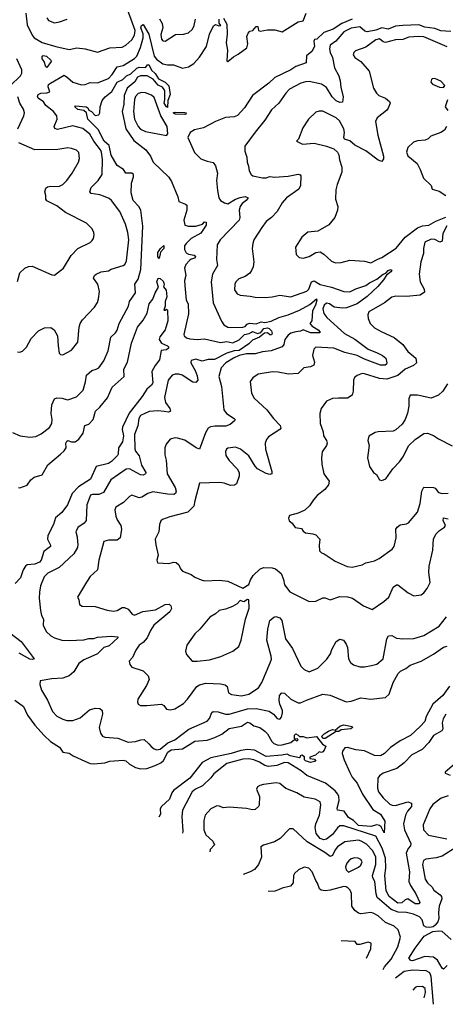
# Model space of a CAD drawing. Extents: x 1268547 to 1425625, y 515768 to 616754.
# Tile 65 of 256: x 1289763 to 1293221, y 586420 to 594411. Entities that reach past the tile are written whole.
import ezdxf

# ---------------------------------------------------------------- set-up
doc = ezdxf.new("R2010")
doc.units = 0

msp = doc.modelspace()

# ---------------------------------------------------------------- linework, layer by layer
at = {"layer": '0CON10XD'}
for points in [[(1289813.2, 594463.2), (1289825, 594368.9), (1289865.7, 594285), (1289881.2, 594265), (1289945, 594227.6), (1290055.5, 594194.5), (1290165, 594170.6), (1290227.7, 594182.3), (1290295, 594175.7), (1290395, 594148.6), (1290495, 594181.8), (1290595, 594187.3), (1290625, 594203.5), (1290675, 594247.9), (1290697, 594285), (1290700.2, 594325), (1290617.9, 594555)], [(1291418.9, 594425), (1291447.1, 594375), (1291449.7, 594295), (1291440, 594225), (1291450.7, 594165), (1291446.4, 594076.4), (1291455, 594071.2), (1291500.2, 594109.8), (1291538.8, 594131.2), (1291607.3, 594182.7), (1291616.2, 594215), (1291607.5, 594275), (1291618.3, 594301.7), (1291633, 594317), (1291656.4, 594323.6), (1291685, 594357.5), (1291696.4, 594356.4), (1291703.3, 594323.3), (1291717, 594317), (1291775, 594330), (1291835, 594330), (1291895, 594314), (1292026.4, 594393.6), (1292067, 594403), (1292091.2, 594465)], [(1289745, 591716.2), (1289765, 591713.8), (1289785, 591721.2), (1289817.4, 591752.6), (1289855.7, 591825), (1289915, 591885.6), (1289965, 591911.4), (1290015, 591912.9), (1290042.8, 591892.8), (1290070, 591845), (1290076.9, 591765), (1290084.4, 591704.4), (1290095, 591693.8), (1290115, 591690), (1290185, 591730), (1290235.7, 591795), (1290245.9, 591915.9), (1290254.3, 591945), (1290274, 591975), (1290371.8, 592078.2), (1290394.4, 592115), (1290404.5, 592145), (1290411.2, 592205), (1290399.2, 592265), (1290364, 592314), (1290371.2, 592335), (1290383.3, 592346.7), (1290425, 592364.2), (1290485, 592374.3), (1290505, 592385.6), (1290605, 592416.2), (1290618, 592425), (1290630.8, 592455), (1290648.9, 592625), (1290642.5, 592685), (1290623, 592753), (1290575.5, 592855.5), (1290510, 592945), (1290490.9, 592960.9), (1290445, 592978.9), (1290415, 592990.4), (1290345, 593000), (1290331.9, 593015), (1290345, 593050), (1290400, 593105), (1290432.9, 593155), (1290436.1, 593276.1), (1290429.1, 593335), (1290419.2, 593355), (1290364.8, 593424.8), (1290332.5, 593482.5), (1290275, 593528.5), (1290195, 593551.1), (1290071.5, 593521.5), (1290048.2, 593528.2), (1290042.2, 593545), (1290066.8, 593605), (1290065, 593630), (1290036.9, 593665), (1289975.3, 593715.3), (1289957.5, 593745), (1289914.3, 593774.3), (1289907.6, 593785), (1289914.2, 593805), (1289935, 593816.2), (1289985, 593817.8), (1290008.6, 593825), (1289993.8, 593866.2), (1289998.1, 593885), (1290012.4, 593897.6), (1290125, 593962.5), (1290152.9, 593942.9), (1290195, 593903.3), (1290265, 593883.3), (1290295, 593886.5), (1290335, 593900.4), (1290395, 593899.7), (1290483.5, 593935), (1290515, 593966.7), (1290555, 594029.7), (1290605, 594038.9), (1290694.8, 594095.2), (1290715.9, 594115), (1290743.7, 594185), (1290765.5, 594265), (1290766.8, 594296.8), (1290747.4, 594345), (1290751.9, 594365), (1290765, 594372.5), (1290811.7, 594295), (1290855, 594115.6), (1290875, 594091.2), (1290925, 594053.3), (1290965, 594044.5), (1291013.9, 594046.1), (1291087, 594017), (1291135, 594029.2), (1291178, 594055), (1291223.3, 594106.7), (1291280.9, 594195), (1291305.5, 594295), (1291337.4, 594362.6), (1291355, 594371.4), (1291380.6, 594360.6), (1291396.9, 594365), (1291382.7, 594382.7), (1291382.3, 594415)], [(1289985, 594427.5), (1289996, 594406), (1290045, 594385.8), (1290086.8, 594393.2), (1290150, 594415)], [(1292464.2, 594415), (1292379.8, 594380.2), (1292310, 594335), (1292233.4, 594306.6), (1292175.6, 594254.4), (1292158.3, 594251.7), (1292152.4, 594237.6), (1292156.9, 594193.1), (1292137.6, 594152.4), (1292092, 594118), (1292090, 594060), (1292005, 594032.1), (1291965, 594003.5), (1291835, 593941.6), (1291787.7, 593895), (1291655.3, 593795), (1291590.6, 593695), (1291532.9, 593635), (1291505, 593623.8), (1291435, 593616.6), (1291353.2, 593585), (1291255, 593532.4), (1291183.6, 593516.4), (1291147.1, 593495), (1291130, 593455), (1291183.8, 593333.8), (1291235, 593280.8), (1291285, 593263.3), (1291335, 593252.9), (1291354.4, 593225), (1291370.5, 593165), (1291361.8, 593105), (1291368.8, 593025), (1291380, 592965), (1291394.3, 592945), (1291425.7, 592925), (1291455, 592917.8), (1291515, 592954), (1291555, 592968.7), (1291595.4, 592975.4), (1291618.8, 592965), (1291603.1, 592945), (1291569.3, 592920.7), (1291553.8, 592895), (1291546.9, 592865), (1291551.5, 592805), (1291545.5, 592785), (1291392.5, 592625), (1291368, 592585), (1291360.9, 592465), (1291368.8, 592415), (1291329.6, 592345), (1291319.6, 592285), (1291335, 592112.5), (1291403.6, 591963.6), (1291422, 591935), (1291455, 591916.9), (1291475, 591913.4), (1291575.3, 591914.7), (1291595, 591920), (1291611, 591939), (1291630.9, 591949.1), (1291685, 591943.2), (1291725, 591957.9), (1291755, 591954.9), (1291805, 591963.4), (1291867.5, 591995), (1291945, 592016.8), (1292035.5, 592055), (1292119.7, 592100.3), (1292175.4, 592145.4), (1292178, 592135), (1292166.5, 592095), (1292142.1, 592047.9), (1292135, 591966), (1292121.2, 591945), (1292138.5, 591925), (1292186.9, 591895), (1292202.9, 591875), (1292200.5, 591869.5), (1292125, 591868.9), (1292065, 591893.3), (1292045, 591883.6), (1292005, 591879.2), (1291966, 591866), (1291945, 591850.8), (1291916.9, 591815), (1291908.9, 591775), (1291895.6, 591755), (1291827.6, 591732.4), (1291805, 591723.1), (1291735, 591716.8), (1291675, 591700.2), (1291605, 591698.4), (1291545, 591684.8), (1291500.9, 591665), (1291436.9, 591625), (1291399.4, 591585), (1291380, 591515), (1291401.9, 591435), (1291421.9, 591245), (1291442.9, 591215), (1291506, 591175), (1291513.3, 591165), (1291507.5, 591155), (1291473.6, 591126.4), (1291438.7, 591111.3), (1291348.8, 591111.2), (1291314.1, 591105.9), (1291294, 591096), (1291271.7, 591058.3), (1291225, 590924.2), (1291197.5, 590935), (1291105, 590998.9), (1291045, 591015.6), (1291025, 591017.1), (1290985, 591007.5), (1290952.5, 590965), (1290941.9, 590935), (1290941.7, 590878.3), (1290952.2, 590835), (1290962.5, 590725), (1291025.9, 590615), (1291033.8, 590585), (1291029.4, 590565), (1291015, 590557.3), (1290965, 590558.9), (1290845, 590578.5), (1290803.4, 590566.6), (1290755, 590535.6), (1290735, 590531.1), (1290675, 590551.4), (1290655, 590541.2), (1290607.6, 590492.4), (1290545.5, 590454.5), (1290536.5, 590433.5), (1290545, 590382), (1290555, 590353.1), (1290584.5, 590305), (1290591.2, 590275), (1290579.5, 590205), (1290555, 590187.7), (1290485, 590187.3), (1290447.5, 590175), (1290405.6, 590025), (1290394.3, 589945), (1290335, 589892), (1290305, 589846.2), (1290233.3, 589725), (1290243.3, 589705), (1290248, 589665), (1290271.1, 589651.1), (1290375, 589648), (1290475, 589618), (1290525, 589611.4), (1290555, 589615.8), (1290595, 589641.4), (1290615, 589641.4), (1290645.6, 589625.6), (1290676.8, 589586.8), (1290697.1, 589577.1), (1290763, 589607), (1290867.4, 589622.6), (1290945, 589664.4), (1290976.6, 589666.6), (1290992, 589655), (1290997.7, 589632.3), (1290984, 589605), (1290853.3, 589496.7), (1290825, 589453.8), (1290798.6, 589395), (1290765, 589355.8), (1290734.3, 589335), (1290706.9, 589295), (1290680, 589235), (1290653.8, 589205), (1290658.3, 589178.3), (1290675, 589156.7), (1290765.6, 589125.6), (1290806.2, 589085), (1290815.8, 589055), (1290793.4, 589006.6), (1290724, 588895), (1290720, 588875), (1290726.4, 588856.4), (1290745, 588846.2), (1290795, 588845.8), (1290915, 588855.6), (1290934.4, 588844.4), (1290954.5, 588814.5), (1290988.7, 588808.7), (1291023, 588817), (1291095, 588862.2), (1291126.9, 588895), (1291201.1, 588998.9), (1291225, 589013.1), (1291275, 589025.5), (1291395, 589021.2), (1291433.6, 589013.6), (1291448.3, 588998.3), (1291458.9, 588948.9), (1291483.1, 588933.1), (1291565, 588922.7), (1291623.9, 588936.1), (1291702.3, 588987.7), (1291729.1, 589030.9), (1291799.1, 589190.9)], [(1290898.9, 594418.9), (1290920.5, 594380.5), (1290926.2, 594345), (1290908.7, 594291.3), (1290915, 594252.2), (1290925, 594240.8), (1290945, 594237.5), (1291029.5, 594290.5), (1291095, 594294.3), (1291133.3, 594305), (1291166.2, 594335), (1291181.2, 594365), (1291192.5, 594415)], [(1293265.8, 594315), (1293185, 594320.7), (1293135, 594339.4), (1293055, 594350.2), (1293005, 594369), (1292874.8, 594365.2), (1292815, 594359.4), (1292755, 594334.4), (1292705, 594346.2), (1292655, 594327.7), (1292585, 594312.7), (1292567.6, 594317.6), (1292525, 594352.3), (1292455, 594341.9), (1292397.2, 594312.8), (1292332.5, 594237.5), (1292285.5, 594205), (1292278.6, 594175), (1292284.3, 594145), (1292304, 594104), (1292321.6, 594021.6), (1292355.9, 593955), (1292367.1, 593915), (1292370.5, 593865), (1292391.9, 593785), (1292385, 593743.3), (1292365, 593738.6), (1292335, 593752.9), (1292301.2, 593785), (1292255, 593860.7), (1292215, 593888.6), (1292115, 593908.5), (1292085, 593907.9), (1292046, 593895), (1291955, 593846.9), (1291924.2, 593815), (1291869.2, 593735), (1291808.9, 593681.1), (1291755.5, 593595), (1291675, 593499.4), (1291592.9, 593385), (1291592, 593345), (1291608.8, 593295), (1291610, 593255), (1291623, 593223), (1291627.5, 593185), (1291644, 593155), (1291656.7, 593145), (1291735, 593128.6), (1291765, 593128.6), (1291795, 593137.8), (1291833.8, 593133.8), (1291945, 593140.5), (1292025, 593156.7), (1292042.5, 593152.5), (1292047.1, 593145), (1292045.5, 593065), (1292031.5, 593035), (1291930, 592965), (1291896.2, 592925), (1291854.3, 592855.7), (1291807.5, 592805), (1291765, 592774), (1291730.6, 592725), (1291665.6, 592625), (1291657.8, 592595), (1291652.9, 592555), (1291665.4, 592445), (1291659.5, 592405), (1291646.7, 592375), (1291632, 592355), (1291595, 592326), (1291542.1, 592307.9), (1291519.2, 592285), (1291510, 592265), (1291508.3, 592218.3), (1291528.8, 592185), (1291554.5, 592174.5), (1291635, 592168.1), (1291675, 592158.6), (1291755.9, 592155.9), (1291815, 592161.4), (1291875, 592175.8), (1291965, 592163.3), (1292095, 592207.5), (1292111.8, 592225), (1292134.3, 592285), (1292155, 592290.6), (1292205, 592262), (1292295, 592240.9), (1292395, 592204.2), (1292445, 592203.1), (1292495, 592226), (1292575, 592254.7), (1292604.3, 592275.7), (1292665, 592305.3), (1292714.5, 592345), (1292736.8, 592353.2), (1292755.7, 592375), (1292775, 592383.3), (1292785, 592377.5), (1292778.8, 592365), (1292741.8, 592338.2), (1292719.6, 592300.4), (1292672.3, 592245), (1292586.2, 592165), (1292504.6, 592105.4), (1292417.3, 592072.7), (1292385, 592068.8), (1292319, 592079), (1292280.6, 592105), (1292255, 592109.7), (1292236.4, 592095), (1292226.9, 592065), (1292235, 592028), (1292259.2, 591995), (1292402.5, 591865), (1292485, 591818.8), (1292595, 591737.4), (1292668.2, 591708.2), (1292709.2, 591685), (1292737.3, 591665), (1292746, 591625), (1292743.8, 591615), (1292731.9, 591608.1), (1292695, 591608.6), (1292563.8, 591656.2), (1292505, 591685.6), (1292405, 591710), (1292315, 591745.2), (1292167.4, 591752.6), (1292153.1, 591736.9), (1292140.9, 591685), (1292157, 591633), (1292153.1, 591606.9), (1292125, 591592.5), (1292071.2, 591585), (1292025, 591540.8), (1291945.8, 591534.2), (1291861.7, 591551.7), (1291815.5, 591554.5), (1291701.2, 591535), (1291656.7, 591505), (1291636.7, 591475), (1291645, 591380), (1291668.3, 591338.3), (1291770.8, 591245), (1291824.2, 591175), (1291877.9, 591117.9), (1291883.8, 591095), (1291876.2, 591085), (1291783.2, 591026.8), (1291767.1, 591002.9), (1291758.5, 590975), (1291759.1, 590925), (1291811.2, 590745), (1291810, 590725), (1291795, 590720.8), (1291765, 590728.9), (1291695, 590766.7), (1291676.2, 590786.2), (1291625, 590870.8), (1291558, 590925), (1291515, 590941.9), (1291455, 590934.2), (1291443.7, 590926.3), (1291434.6, 590905.4), (1291437.8, 590875), (1291465, 590834.2), (1291530, 590765), (1291545.8, 590735), (1291545.7, 590705), (1291524, 590645), (1291507, 590633), (1291475, 590629.4), (1291425, 590649.2), (1291385, 590654.2), (1291225, 590650), (1291185.6, 590505.6)], [(1293235, 594191.8), (1293045, 594272.1), (1293005, 594276.1), (1292925, 594270.8), (1292875, 594251.8), (1292815, 594249.3), (1292735.4, 594225.4), (1292715, 594232.5), (1292685, 594255.4), (1292655, 594248.5), (1292575, 594188.8), (1292491.4, 594158.6), (1292476.2, 594145), (1292472, 594125), (1292484.4, 594104.4), (1292535, 594072), (1292600.8, 593995), (1292637.5, 593855), (1292662, 593815), (1292680, 593795), (1292735, 593773.3), (1292767.5, 593747.5), (1292772, 593735), (1292755, 593694.2)], [(1289685.8, 593875), (1289770, 593955), (1289781.7, 593978.3), (1289779.5, 594005), (1289739.8, 594095)], [(1289705, 591062), (1289767.5, 591035), (1289845.9, 591024.1), (1289895, 591028.8), (1289938.7, 591051.3), (1290005, 591101.4), (1290024.4, 591135), (1290027.3, 591165), (1290020, 591215), (1290024.5, 591285), (1290045, 591333.8), (1290065, 591341.4), (1290105, 591340.6), (1290155, 591325.4), (1290225, 591350.8), (1290278.1, 591405), (1290298.7, 591471.3), (1290306.2, 591525), (1290350, 591565), (1290385, 591574.2), (1290405, 591586.2), (1290447, 591643), (1290481.2, 591725), (1290503.8, 591835), (1290540.6, 591869.4), (1290555, 591891.2), (1290570, 591945), (1290645.8, 592085), (1290654.4, 592125), (1290704.3, 592195), (1290697.3, 592265), (1290725, 592306.5), (1290746.6, 592383.4), (1290764.2, 592735), (1290746.9, 592865), (1290730.6, 592895), (1290683.7, 592945), (1290668.8, 593005), (1290671.1, 593085), (1290687.9, 593135), (1290686.6, 593155), (1290675, 593164.6), (1290624.6, 593164.6), (1290607.3, 593195), (1290555, 593229.1), (1290505, 593312), (1290489.1, 593389.1), (1290450, 593425), (1290400, 593520), (1290317.1, 593605), (1290305.6, 593655.6), (1290285, 593674), (1290235, 593681.5), (1290211.2, 593705), (1290217.5, 593712.5), (1290304.5, 593704.5), (1290316.4, 593696.4), (1290326.1, 593676.1), (1290345.5, 593665), (1290375, 593634.5), (1290405, 593639.5), (1290415, 593656.2), (1290416.9, 593705), (1290432.5, 593755), (1290456.9, 593785), (1290511.7, 593828.3), (1290555, 593904.4), (1290600, 593925), (1290630, 593955), (1290667.1, 593972.9), (1290715, 594018), (1290735, 594025.5), (1290785, 594023.1), (1290805, 594046.7), (1290815, 594041.1), (1290835, 594002.3), (1290865, 593975.4), (1290890.7, 593930.7), (1290945, 593904.6), (1290973.4, 593875), (1290984.4, 593805), (1290967.1, 593755), (1290965, 593700), (1290955, 593702.9), (1290935.6, 593735), (1290943.1, 593765), (1290942.5, 593832.5), (1290937.5, 593845), (1290923.3, 593865), (1290888.9, 593878.9), (1290848.7, 593928.7), (1290800, 593955), (1290745.7, 593955.7), (1290721.2, 593945), (1290698.3, 593908.3), (1290635.5, 593855), (1290612.2, 593795), (1290608.1, 593725), (1290595.2, 593665), (1290625, 593526.9), (1290689.8, 593429.8), (1290788.5, 593355), (1290826.2, 593305), (1290847.1, 593255), (1290974.1, 593134.1), (1290997.3, 593097.3), (1291047.5, 592975), (1291056.2, 592935), (1291110, 592915), (1291122, 592905), (1291122.2, 592865), (1291097.1, 592785), (1291104, 592744), (1291135.4, 592735.4), (1291195, 592736.3), (1291247.2, 592752.8), (1291265, 592770.3), (1291279.1, 592769.1), (1291278.6, 592745), (1291235, 592679.3), (1291157.3, 592635), (1291115, 592594.4), (1291102.9, 592575), (1291102.8, 592545), (1291115, 592519.5), (1291135, 592509.2), (1291181.3, 592501.3), (1291191.9, 592491.9), (1291185, 592475.4), (1291155, 592468.4), (1291141.8, 592458.2), (1291113.6, 592425), (1291102.9, 592395), (1291112.5, 592335), (1291102.5, 592295), (1291103.6, 592255), (1291115.6, 592135.6), (1291130.6, 592105), (1291135.7, 592025), (1291096.2, 591855), (1291098.8, 591845), (1291118.7, 591828.7), (1291145, 591820.9), (1291205, 591814.6), (1291265, 591820.9), (1291395, 591790.8), (1291445, 591799.5), (1291495, 591789.8), (1291546.9, 591813.1), (1291588.7, 591855), (1291626.6, 591863.4), (1291645, 591876.4), (1291655, 591879.8), (1291694.3, 591865.7), (1291723.3, 591873.3), (1291746.4, 591905), (1291775, 591910.2), (1291789.2, 591905), (1291807.5, 591885), (1291814.4, 591865), (1291807.6, 591852.4), (1291795, 591852.9), (1291775, 591869.2), (1291752.9, 591867.1), (1291711.1, 591835), (1291655, 591811.3), (1291625, 591780.8), (1291545, 591727.1), (1291505, 591723), (1291446.6, 591703.4), (1291345, 591653.9), (1291295, 591652.6), (1291245, 591640.2), (1291195, 591655.2), (1291155.6, 591645), (1291153.8, 591625), (1291188.4, 591565), (1291205, 591521.2), (1291209.7, 591485), (1291195, 591465.5), (1291169.4, 591469.4), (1291082.5, 591525), (1291055, 591535.4), (1291025, 591535.4), (1291002.9, 591525), (1290970.5, 591485), (1290940, 591345), (1290946.4, 591305), (1290982.7, 591255), (1290986.9, 591235), (1290973.2, 591226.8), (1290937.7, 591232.3), (1290885, 591237.6), (1290815, 591231.8), (1290745, 591197.8), (1290730, 591175), (1290722.1, 591115), (1290695.4, 591045), (1290698.9, 590928.9), (1290705, 590908), (1290732.4, 590872.4), (1290752.1, 590795), (1290787.1, 590735), (1290786.2, 590725), (1290765, 590715.6), (1290745, 590716.5), (1290655, 590764.6), (1290627, 590763), (1290503.6, 590676.4), (1290445, 590574.6), (1290405, 590556.6), (1290355, 590557.3), (1290339.1, 590550.9), (1290308.9, 590475), (1290304.3, 590345.7), (1290285.8, 590324.2), (1290235, 590289.2), (1290218.6, 590255), (1290230.6, 590215), (1290232.5, 590172.5), (1290236.4, 590155), (1290231.7, 590128.3), (1290202, 590075), (1290085, 589965.7), (1289992.2, 589917.8), (1289960.9, 589889.1), (1289932.8, 589817.2), (1289924.5, 589765), (1289922.7, 589715), (1289931.4, 589615), (1289940.8, 589575), (1289955.7, 589545), (1289955, 589497.5), (1289978.1, 589445), (1290015, 589409.2), (1290045, 589392.9), (1290105, 589376.5), (1290165, 589371.5), (1290285, 589379.1), (1290325, 589390), (1290365, 589389.5), (1290395, 589398.8), (1290505, 589407.6), (1290561.7, 589401.7), (1290561.4, 589395), (1290490.1, 589329.9), (1290445.5, 589314.5), (1290396.6, 589263.4), (1290340.6, 589239.4), (1290284.2, 589215), (1290244, 589185), (1290203, 589117), (1290165, 589086), (1290115, 589065.7), (1290025, 589060.6), (1289930, 589045), (1289926.5, 589015), (1289939.8, 588969.8), (1289988.9, 588888.9), (1290028.9, 588795), (1290065, 588758), (1290113.3, 588735), (1290145, 588724.4), (1290195, 588722.2), (1290255, 588745.7), (1290329.7, 588810.3), (1290375, 588822.9), (1290415, 588820.8), (1290432.5, 588805), (1290436.7, 588775), (1290409.4, 588665), (1290419.1, 588619.1), (1290436.2, 588595), (1290455, 588586.9), (1290559.5, 588579.5), (1290645, 588547.9), (1290705, 588552.2), (1290746.1, 588566.1), (1290775, 588568.8), (1290811.4, 588535), (1290831.1, 588511.1), (1290855, 588494.5), (1290876.2, 588486.2), (1290905, 588489.3), (1290967.1, 588542.9), (1291024.1, 588565.9), (1291136.2, 588653.8), (1291285, 588718.9), (1291305, 588740), (1291323.2, 588786.8), (1291335, 588796.9), (1291375, 588793.6), (1291434.7, 588774.7), (1291465, 588774.7), (1291615, 588817.2), (1291685, 588821.2), (1291788.6, 588798.6), (1291824.4, 588775), (1291855, 588739.4), (1291875, 588734.4), (1291888.6, 588751.4), (1291898.2, 588785), (1291897.3, 588805), (1291875.5, 588855), (1291870.5, 588885), (1291874.5, 588925.5), (1291892, 588948), (1291915, 588945.8), (1291965, 588896.5), (1292025, 588866.7), (1292045, 588866.9), (1292092.7, 588887.3), (1292225, 588936), (1292285, 588928.8), (1292415.6, 588875.6), (1292455, 588880.4), (1292535, 588908.1), (1292615, 588895.5), (1292735, 588910.6), (1292765, 588936), (1292797.2, 589032.8), (1292836.5, 589103.5), (1292855.3, 589124.7), (1292900.6, 589145), (1292935, 589171.5), (1293025, 589204.7), (1293125, 589262.7), (1293205, 589317.7), (1293235.4, 589325.4)], [(1289985, 594022.5), (1289975, 594030), (1289961.7, 594071.7), (1289946.2, 594095), (1289946.2, 594115), (1289955, 594120.8), (1289980.8, 594115), (1290015.8, 594084.2), (1290017.7, 594072.3), (1289985, 594022.5)], [(1293205, 593860), (1293217, 593877), (1293185, 593912.5), (1293135, 593933.3), (1293115, 593932.5), (1293107.5, 593925), (1293102.5, 593905), (1293117, 593887), (1293173, 593863), (1293205, 593860)], [(1290955, 593472.5), (1290966.2, 593485), (1290961.4, 593545), (1290910, 593630), (1290855, 593780), (1290835, 593799.7), (1290785, 593817.8), (1290755, 593820.2), (1290725, 593811.5), (1290705, 593787.8), (1290695.9, 593765), (1290686.5, 593665), (1290696.6, 593605), (1290724.7, 593544.7), (1290745, 593522.5), (1290785, 593503.6), (1290955, 593472.5)], [(1289748.9, 593525), (1289797.8, 593632.2), (1289801.8, 593655), (1289793.8, 593685), (1289765.2, 593735.2), (1289747.1, 593785)], [(1293238.3, 593761.7), (1293218.8, 593705), (1293240, 593675)], [(1291105, 593643.2), (1291025, 593644.8), (1291010, 593655), (1291025, 593660.9), (1291105, 593658.2), (1291116.2, 593655), (1291113.3, 593645), (1291105, 593643.2)], [(1292755, 593694.2), (1292741.9, 593675), (1292665.8, 593615), (1292652.9, 593585), (1292671.1, 593475), (1292717.1, 593305), (1292717.9, 593282.1), (1292705, 593260), (1292675, 593270), (1292575, 593347.1), (1292485, 593394.2), (1292445, 593428), (1292402, 593442), (1292396.1, 593456.1), (1292400.6, 593495), (1292396.9, 593525), (1292361.1, 593591.1), (1292335, 593615.6), (1292225, 593668.6), (1292195, 593669.2), (1292168.8, 593661.2), (1292108.8, 593605), (1292064, 593535), (1292027, 593443), (1292012.5, 593425), (1292060.7, 593400.7), (1292155, 593408.6), (1292254.4, 593384.4), (1292315, 593363.3), (1292346.1, 593336.1), (1292356.7, 593315), (1292361.2, 593275), (1292378.8, 593215), (1292380, 593175), (1292341.2, 593075), (1292331.7, 593031.7), (1292329.2, 592955), (1292348.1, 592895), (1292346, 592865), (1292322.5, 592805), (1292273, 592747), (1292185, 592695.8), (1292105, 592688), (1292055, 592647.5), (1292003.3, 592565), (1292010, 592505), (1292032.3, 592482.3), (1292065, 592476.2), (1292115, 592489.2), (1292167.9, 592522.1), (1292205, 592526.7), (1292235, 592509.4), (1292295, 592452.2), (1292327.3, 592437.3), (1292375, 592440.8), (1292445, 592460), (1292565, 592451.4), (1292615, 592439.2), (1292672.6, 592467.4), (1292705, 592480.8), (1292821.7, 592558.3), (1292894.4, 592645), (1292995, 592723.3), (1293035, 592737.8), (1293086.9, 592743.1), (1293144.2, 592775), (1293225, 592808.2)], [(1293229.2, 593545), (1293214.1, 593515.9), (1293185, 593496.2), (1293102.5, 593465), (1293082.5, 593445), (1293057.5, 593432.5), (1292995, 593428.8), (1292963, 593417), (1292916.2, 593375), (1292905.8, 593335), (1292917.3, 593307.3), (1292992, 593245), (1293016.8, 593196.8), (1293042.5, 593125), (1293105.8, 593065.8), (1293115, 593036.7), (1293170, 593020), (1293225, 592984.4)], [(1289745, 592286.7), (1289763.5, 592356.5), (1289805.5, 592394.5), (1289835, 592409.4), (1289865, 592411.5), (1290025, 592339.2), (1290045, 592337.5), (1290120, 592395), (1290182, 592498), (1290236.7, 592553.3), (1290335, 592604.2), (1290351.7, 592618.3), (1290362, 592635), (1290367.5, 592665), (1290365.8, 592685), (1290352.5, 592715), (1290305, 592759.2), (1290135, 592846.2), (1290065, 592901.2), (1289985, 592941.4), (1289975.8, 592955), (1289975.8, 592985.8), (1289966.2, 593015), (1289975, 593043.3), (1289990, 593055), (1290015, 593061.5), (1290081.7, 593058.3), (1290112.5, 593075), (1290145, 593107.5), (1290190, 593165), (1290241.9, 593255), (1290250, 593285), (1290244.5, 593334.5), (1290225, 593351.4), (1290185, 593366.7), (1290155, 593370.6), (1290073.4, 593356.6), (1289885, 593355.6), (1289755, 593411.9)], [(1293231.5, 592738.5), (1293200, 592675), (1293195, 592613.8), (1293175, 592606.9), (1293135, 592626.8), (1293105, 592630.7), (1293053.3, 592605), (1293043.4, 592555), (1293042.9, 592515), (1293022.1, 592445), (1293007.8, 592345), (1293017.1, 592285), (1293050, 592225), (1293051.2, 592198.8), (1293015, 592176.7), (1292905, 592165.7), (1292818.3, 592168.3), (1292785, 592159.2), (1292726.3, 592113.7), (1292600.3, 592039.7), (1292591.4, 592015), (1292593, 591987), (1292610.6, 591945), (1292645, 591910.8), (1292705, 591876.9), (1292805, 591832.9), (1292876.1, 591776.1), (1292915, 591718.8), (1292980, 591665), (1292987.5, 591625), (1292963.3, 591605), (1292895, 591576.2), (1292835, 591523.6), (1292745, 591493), (1292685, 591498.3), (1292565, 591538.2), (1292545, 591538.9), (1292505.5, 591524.5), (1292482.6, 591507.4), (1292473.4, 591486.6), (1292473.3, 591395), (1292465, 591364), (1292425, 591338.9), (1292351.7, 591338.3), (1292303.4, 591336.6), (1292255, 591316), (1292211.4, 591255), (1292200, 591215), (1292203.3, 591135), (1292227.8, 591065), (1292230, 591035), (1292255.7, 590995), (1292260, 590975), (1292256, 590955), (1292220, 590905), (1292214, 590855), (1292217.5, 590805), (1292234.2, 590725), (1292276, 590665), (1292271.2, 590635), (1292241.7, 590598.3), (1292180.2, 590549.8), (1292149.2, 590515), (1292117.5, 590465), (1292079.1, 590430.9), (1292025, 590406.2), (1291955, 590387.5), (1291947.5, 590365), (1291953.3, 590345), (1291975.9, 590325.9), (1292000.3, 590290.3), (1292051.7, 590281.7), (1292065, 590260), (1292085, 590246.2), (1292145, 590239.2), (1292169.7, 590229.7), (1292202, 590195), (1292196, 590145), (1292199.5, 590099.5), (1292214.2, 590084.2), (1292236.1, 590076.1), (1292325.8, 590015.8), (1292423.7, 589973.7), (1292465, 589967.1), (1292545, 589988), (1292575, 590003.8), (1292645, 590019.2), (1292683.2, 590036.8), (1292788.8, 590115), (1292805.7, 590134.3), (1292822.5, 590205), (1292818, 590275), (1292828.3, 590291.7), (1292855, 590310.8), (1292905, 590319.2), (1292921.7, 590328.3), (1292995, 590413.8), (1293016.7, 590485), (1293030.8, 590585), (1293045, 590616.7), (1293125.7, 590615.7), (1293138.9, 590608.9), (1293164.2, 590574.2), (1293195, 590566), (1293245, 590569.2)], [(1290895, 592474.4), (1290885, 592487.5), (1290885, 592522.5), (1290906.5, 592555), (1290935, 592577.5), (1290933.5, 592555), (1290906.6, 592523.4), (1290895, 592474.4)], [(1289754.4, 590614.4), (1289765, 590612.9), (1289825, 590633.3), (1289855, 590676.2), (1289881.1, 590698.9), (1289945, 590718), (1289991.7, 590798.3), (1290094.1, 590885.9), (1290125, 590912.5), (1290140.4, 590935), (1290139.4, 590975), (1290145, 590990.9), (1290155, 590996.7), (1290184.8, 590984.8), (1290215, 590984.1), (1290245, 591006.2), (1290278.2, 591055), (1290293.5, 591116.5), (1290325, 591129.4), (1290358.8, 591165), (1290378.1, 591235), (1290415, 591266.9), (1290477.1, 591342.9), (1290515, 591429.1), (1290611.5, 591515), (1290608.8, 591575), (1290639.1, 591630.9), (1290670.8, 591785), (1290721.1, 591915), (1290767.4, 591972.6), (1290799.5, 592030.5), (1290816.2, 592105), (1290845.9, 592144.1), (1290864.3, 592195.7), (1290889.5, 592240.5), (1290877.5, 592285), (1290887, 592313), (1290905, 592310), (1290929.6, 592289.6), (1290937.5, 592265), (1290932.5, 592242.5), (1290952.7, 592215), (1290958.3, 592161.7), (1290945.6, 592125), (1290944.5, 592085.5), (1290934.3, 592055), (1290945, 592052.5), (1290955, 592062.5), (1290965, 592052.5), (1290966.7, 591966.7), (1290945.5, 591895), (1290902, 591838), (1290897.1, 591815), (1290915.7, 591785.7), (1290964.5, 591765), (1290972.9, 591755), (1290972.5, 591745), (1290955, 591731.9), (1290913, 591727), (1290899.6, 591650.4), (1290862.9, 591605), (1290836.5, 591555), (1290845, 591463.3), (1290834.4, 591445.6), (1290795, 591412.9), (1290757.7, 591352.3), (1290651.4, 591218.6), (1290597.3, 591105), (1290594.5, 591085), (1290605.2, 591034.8), (1290599.5, 590985), (1290564.7, 590935), (1290562.2, 590885), (1290556.7, 590875), (1290509.1, 590825), (1290485, 590808.7), (1290385.3, 590784.7), (1290339, 590681), (1290240.8, 590619.2), (1290188.4, 590565), (1290152.9, 590475), (1290105, 590410.9), (1290055, 590369.4), (1290039.2, 590315), (1289991.1, 590225), (1289988, 590195), (1290014.5, 590145), (1290014.5, 590135), (1289958.4, 590095), (1289937.6, 590025), (1289925, 590008.6), (1289887.2, 589992.8), (1289825, 589986), (1289810, 589975), (1289791.9, 589945), (1289769.8, 589880.2), (1289726, 589835)], [(1293238.1, 591455), (1293200, 591395), (1293166.4, 591363.6), (1293105, 591340), (1292995, 591364), (1292935, 591362.5), (1292923.3, 591335), (1292923.8, 591275), (1292912.7, 591217.3), (1292895, 591167.5), (1292871.3, 591128.7), (1292817.9, 591082.1), (1292797.3, 591072.7), (1292675, 591066.2), (1292650.5, 591059.5), (1292600, 591030), (1292590.8, 590995), (1292602, 590955), (1292598.8, 590935), (1292589.2, 590855), (1292604.2, 590784.2), (1292636.1, 590736.1), (1292660.5, 590720.5), (1292685, 590677.5), (1292705, 590670), (1292736.7, 590685), (1292794.4, 590765.6), (1292847.2, 590822.8), (1292875, 590861.2), (1292923.8, 590955), (1292975.7, 591004.3), (1293045, 591052.5), (1293075, 591054.3), (1293125, 591037.1), (1293165, 591009.2), (1293275, 590953.3)], [(1291185.6, 590505.6), (1291176.7, 590463.3), (1291130, 590415), (1290982.5, 590375), (1290922.5, 590355), (1290910, 590345), (1290898.8, 590315), (1290893.8, 590255), (1290864.2, 590195), (1290868.3, 590148.3), (1290888.8, 590065), (1290877.5, 590025), (1290881.7, 590001.7), (1290975, 589998), (1291015, 590008), (1291035, 590006), (1291056.9, 589986.9), (1291069.2, 589955), (1291085, 589934.3), (1291155, 589908), (1291186, 589886), (1291237.5, 589865), (1291265, 589856), (1291385, 589862.5), (1291455, 589854.3), (1291575, 589797.5), (1291624.2, 589825.8), (1291638, 589865), (1291660.7, 589899.3), (1291715, 589951.4), (1291745, 589965.7), (1291815, 589962.9), (1291841.2, 589955), (1291888, 589915), (1291905, 589866.7), (1291914, 589824), (1291956.6, 589766.6), (1292115, 589689.2), (1292168.3, 589691.7), (1292225, 589717.5), (1292245, 589718), (1292285, 589703.1), (1292365, 589730.9), (1292425, 589726.2), (1292465.3, 589715.3), (1292555, 589653.3), (1292625.6, 589624.4), (1292721.3, 589688.7), (1292762.5, 589725), (1292796.2, 589805), (1292825, 589824), (1292835, 589823.8), (1292919.1, 589759.1), (1292965, 589735.8), (1293025, 589743.8), (1293045, 589758.8), (1293073.1, 589795), (1293096.2, 589843.8), (1293087.8, 589925), (1293090, 589975), (1293119.4, 590105), (1293122.2, 590155), (1293123.5, 590195), (1293142.3, 590235), (1293172.1, 590265), (1293215, 590291.8), (1293222.9, 590305), (1293204.2, 590345.8), (1293205, 590367.5), (1293245, 590359.6)], [(1291205, 589204.4), (1291305, 589215.4), (1291396.8, 589243.2), (1291495, 589285.5), (1291542.9, 589325), (1291561.9, 589375), (1291596.4, 589545), (1291628.5, 589635), (1291625, 589702.5), (1291613.6, 589706.4), (1291585, 589687.5), (1291555, 589696.7), (1291530.5, 589669.5), (1291491.7, 589648.3), (1291435, 589626), (1291383.8, 589615), (1291355, 589588), (1291308.8, 589561.2), (1291226, 589465), (1291185, 589427.5), (1291120.8, 589335), (1291111.2, 589285), (1291119.5, 589259.5), (1291165, 589206), (1291205, 589204.4)], [(1291799.1, 589190.9), (1291807.8, 589222.2), (1291806.8, 589245), (1291770.8, 589375), (1291779.6, 589465), (1291795.6, 589534.4), (1291827.1, 589562.9), (1291842.8, 589567.2), (1291875, 589557.1), (1291893.4, 589535), (1291921.1, 589385), (1291978, 589308), (1292045.8, 589165), (1292075, 589136), (1292115, 589118.8), (1292185, 589148), (1292259.3, 589220.7), (1292288.2, 589265), (1292299.8, 589300.2), (1292335, 589363.8), (1292365, 589383.3), (1292392.5, 589375), (1292415, 589343.3), (1292426.9, 589315), (1292434.4, 589224.4), (1292450, 589195), (1292475.8, 589175.8), (1292525, 589158), (1292565, 589157.5), (1292619.7, 589170.3), (1292665, 589179.2), (1292714.4, 589225), (1292746.1, 589385), (1292759.4, 589410.6), (1292785, 589414.4), (1292825, 589390.6), (1292875, 589385.6), (1292965, 589387.5), (1293045, 589412.1), (1293171.9, 589488.1), (1293228.9, 589565)], [(1289682.5, 589435), (1289776.5, 589365), (1289880.8, 589225), (1289865, 589217.2), (1289845, 589221.1), (1289760.1, 589270.1)], [(1293255, 589002.2), (1293199.7, 588925), (1293120.3, 588855), (1293064, 588755), (1293055.3, 588715), (1293015.2, 588674.8), (1292938.1, 588601.9), (1292853.2, 588556.8), (1292775, 588505.2), (1292726, 588454), (1292695, 588435.6), (1292645, 588440), (1292565, 588476.3), (1292495, 588485.4), (1292425, 588504.5), (1292405, 588500), (1292384.6, 588475), (1292382.5, 588455), (1292397.8, 588405), (1292445, 588301.4), (1292465, 588263.6), (1292505.2, 588215.2), (1292547.1, 588125), (1292631.2, 588001.2), (1292693.8, 587963.8), (1292729.4, 587905), (1292725, 587810), (1292699, 587859), (1292685, 587872.2), (1292665, 587876.9), (1292615, 587863.7), (1292515, 587871.2), (1292475, 587911.7), (1292434, 587935), (1292398.2, 587988.2), (1292344.6, 587994.6), (1292342.2, 588012.2), (1292357.2, 588072.8), (1292356.3, 588105), (1292348, 588125), (1292325, 588152.4), (1292247.5, 588215), (1292095, 588277.6), (1292049.5, 588315), (1291945, 588379.2), (1291915, 588381.6), (1291852.2, 588357.8), (1291785, 588349.5), (1291755, 588358.3), (1291710.9, 588385), (1291665, 588403.7), (1291625, 588411.9), (1291575, 588410.2), (1291445.7, 588375), (1291339.8, 588290.2), (1291315, 588258), (1291248.3, 588191.7), (1291190, 588165), (1291162.9, 588145), (1291084.6, 587995.4), (1291080.4, 587945), (1291089.7, 587825), (1291086.3, 587808.2)], [(1289725, 588889.2), (1289795, 588837.5), (1289827.7, 588767.7), (1289885.9, 588685), (1289961.3, 588601.3), (1290013.8, 588553.8), (1290086.5, 588506.5), (1290114.9, 588467), (1290165, 588458.2), (1290197.8, 588435), (1290292.2, 588392.2), (1290335, 588375.3), (1290365, 588371.6), (1290455, 588380.3), (1290495, 588393.8), (1290605, 588401.9), (1290625, 588395.7), (1290655, 588368.9), (1290705, 588340.8), (1290745, 588331.6), (1290795, 588334.2), (1290865, 588357.1), (1290910.6, 588379.4), (1290931.6, 588398.4), (1290965.9, 588465), (1290994.4, 588485), (1291085, 588492.7), (1291185, 588555.9), (1291285, 588564.6), (1291348.8, 588585), (1291405, 588613.1), (1291465, 588658.2), (1291565, 588676.4), (1291615, 588709.2), (1291633.3, 588705), (1291665, 588680.8), (1291715, 588667.1), (1291755, 588637.5), (1291775.6, 588615), (1291811.6, 588551.6), (1291827.4, 588537.4), (1291862.6, 588522.6), (1291895, 588524.4), (1291965, 588545.7), (1291995, 588570), (1292015, 588559.2), (1292025, 588564.2), (1292020, 588575), (1292001.7, 588571.7), (1291995, 588577.5), (1291996.6, 588603.4), (1292005, 588614.2), (1292026, 588605), (1292035, 588592.5), (1292065, 588593.8), (1292095, 588581.4), (1292175, 588592.9), (1292221.7, 588531.7), (1292250, 588515), (1292237.7, 588482.3), (1292225, 588467.5), (1292215, 588462.5), (1292195, 588470), (1292167, 588443), (1292120, 588425), (1292120, 588415), (1292158, 588408), (1292168.3, 588391.7), (1292125, 588383.3), (1292084.3, 588395), (1292075.8, 588405), (1292078, 588428), (1292055, 588442.5), (1292042.5, 588435), (1292042.5, 588425), (1292035, 588420), (1291959.2, 588435), (1291935, 588451.2), (1291892.1, 588442.1), (1291765, 588430.7), (1291671.4, 588481.4), (1291615, 588488.3), (1291560.2, 588479.8), (1291482, 588455), (1291315, 588419.2), (1291246.7, 588383.3), (1291145, 588254.7), (1291011.3, 588155), (1290997.8, 588135), (1290980, 588085), (1290913.9, 588025), (1290905.3, 588005), (1290906.7, 587963.3), (1290893.5, 587939)], [(1293225.7, 588775), (1293204, 588736), (1293195.5, 588705), (1293199.1, 588655), (1293190.9, 588639.1), (1293125, 588602.5), (1293085.4, 588544.6), (1293032, 588488), (1292948.1, 588445), (1292885, 588379.5), (1292827.6, 588332.4), (1292715.8, 588295), (1292684.7, 588275.3), (1292671.1, 588255), (1292670.4, 588175), (1292678.2, 588145), (1292715, 588096.7), (1292770, 588045), (1292790, 588035), (1292815, 588033.5), (1292915, 588062.5), (1292945, 588053.3), (1292944.5, 588025), (1292913.9, 587986.1), (1292898.2, 587955), (1292880.5, 587885), (1292888.2, 587835), (1292940.9, 587725), (1292936.9, 587705), (1292918.8, 587685), (1292901.4, 587645), (1292929, 587495), (1292924.7, 587415), (1292936.4, 587385), (1292981.1, 587315), (1293012.7, 587245), (1293005, 587234.1), (1292975, 587236.3), (1292915, 587276.1), (1292895, 587267.9), (1292866.7, 587243.3), (1292835, 587241.1), (1292765, 587294.3), (1292741.2, 587341.2), (1292729.7, 587465), (1292738.4, 587525), (1292734.5, 587605), (1292707.6, 587687.6), (1292655.2, 587785.2), (1292395, 587868.6), (1292365, 587868.7), (1292345, 587851.2), (1292305, 587796.5), (1292255, 587758.6), (1292235, 587753.9), (1292205, 587766.6), (1292172.4, 587805), (1292163.1, 587855), (1292167.7, 587885), (1292199.3, 587955), (1292209.1, 588039.1), (1292204.3, 588064.3), (1292164.5, 588084.5), (1292075, 588101.9), (1292015.4, 588135.4), (1291925, 588172.5), (1291875, 588210.6), (1291847.9, 588217.9), (1291745, 588204.4), (1291714.1, 588195.9), (1291696.1, 588183.9), (1291686.7, 588165), (1291712.2, 588105), (1291707.8, 588035), (1291704, 588025), (1291675, 588002), (1291655, 587998.6), (1291605, 588008.5), (1291465, 588020.4), (1291415, 588014.5), (1291385, 588028.5), (1291365, 588030), (1291315, 588006.5), (1291270.6, 587955), (1291257.8, 587912.2), (1291258.1, 587835), (1291276.2, 587796.2), (1291332, 587745), (1291345.8, 587715), (1291310, 587675), (1291307.4, 587658.3)], [(1292225, 588577.8), (1292218.5, 588595), (1292235.6, 588615), (1292272.4, 588637.6), (1292305, 588650.5), (1292326.1, 588643.9), (1292365, 588677.1), (1292395, 588688.9), (1292463.9, 588673.9), (1292465.8, 588665), (1292452.5, 588655), (1292375, 588646.2), (1292355, 588634.7), (1292335, 588632.9), (1292245, 588578.1), (1292225, 588577.8)], [(1293295, 588370), (1293220, 588305), (1293220, 588295), (1293260.5, 588280.5)], [(1293245, 588111.5), (1293187.9, 588092.1), (1293118.1, 588041.9), (1293095.4, 588005), (1293041.9, 587875), (1293042.5, 587835), (1293085, 587791.1), (1293231.8, 587761.8)], [(1293305, 587691.1), (1293195, 587622.2), (1293145, 587608.6), (1293062.1, 587597.9), (1293043.8, 587586.2), (1293036.5, 587555), (1293056.5, 587435), (1293075.3, 587405.3), (1293115, 587369.4), (1293127.8, 587345), (1293179.3, 587309.3), (1293188.5, 587295), (1293191.2, 587275), (1293171.2, 587215), (1293164.4, 587165), (1293168.6, 587115), (1293160.9, 587089.1), (1293139.4, 587060.6), (1293121.6, 587048.4), (1293095, 587042.4), (1293065.6, 587045.6), (1293046.8, 587056.8), (1293031.8, 587105), (1293010.1, 587130.1), (1292961, 587151), (1292905, 587164.7), (1292836.4, 587166.4), (1292779.9, 587189.9), (1292667.7, 587287.7), (1292657.5, 587315), (1292648, 587415), (1292632.1, 587445), (1292630, 587465), (1292657.1, 587555), (1292657, 587615), (1292631.6, 587665), (1292580.5, 587720.5), (1292537.8, 587745), (1292515, 587750.5), (1292405, 587738.9), (1292345, 587697.9), (1292325, 587674.4), (1292305, 587626.7), (1292285, 587619.3), (1292242.9, 587652.9), (1292098.6, 587738.6), (1291985, 587843.3), (1291955, 587843.3), (1291880, 587765), (1291833, 587737), (1291745, 587711.2), (1291721.2, 587698.8), (1291727.5, 587615), (1291704, 587555), (1291670.8, 587515), (1291635, 587493.5), (1291579, 587474.1)], [(1292435, 587493.3), (1292515, 587533.5), (1292535, 587550), (1292545.5, 587575), (1292535, 587594), (1292512.5, 587605), (1292485, 587607.9), (1292455, 587599.1), (1292438.1, 587585), (1292421.4, 587565), (1292409.4, 587535), (1292415, 587510), (1292435, 587493.3)], [(1292714.5, 586701.9), (1292727.5, 586722.5), (1292781.1, 586785), (1292835.4, 586885), (1292855.3, 586965), (1292838.1, 587025), (1292805, 587053.8), (1292735, 587084.1), (1292675, 587137.1), (1292635, 587160), (1292615, 587164.5), (1292535, 587152.7), (1292515, 587158.9), (1292485, 587181.5), (1292460.9, 587215), (1292459.7, 587319.7), (1292448.8, 587345), (1292432.3, 587362.3), (1292415, 587373.3), (1292395, 587376.2), (1292285, 587345.6), (1292245, 587340.6), (1292213.3, 587345), (1292197.3, 587357.3), (1292183, 587403), (1292168, 587425), (1292140, 587495), (1292113.2, 587523.2), (1292075, 587531.4), (1292027.9, 587512.1), (1291995, 587480), (1291987.1, 587465), (1291984.1, 587405.9), (1291962, 587378), (1291895, 587363.3), (1291865, 587348.9), (1291835, 587337.8), (1291782.2, 587336.3)], [(1293205, 586706), (1293195, 586712), (1293157, 586777), (1293125, 586801.1), (1293055, 586807.5), (1292955, 586772.3), (1292940, 586775), (1292923.6, 586793.6), (1292974.7, 586875), (1293048.7, 586971.3), (1293118.3, 587011.7), (1293166.4, 587016.4), (1293192.1, 587012.1), (1293267.5, 586945)], [(1292580.1, 586793.5), (1292615, 586870), (1292617.5, 586915), (1292595, 586924), (1292526.4, 586903.6), (1292505, 586904), (1292488.3, 586928.3), (1292373.5, 586934.3)], [(1293125.2, 586419.5), (1293106.8, 586645), (1293094.2, 586674.2), (1293065, 586690.9), (1292955, 586696.3), (1292885, 586684.8), (1292816, 586632)], [(1293235, 586735.8), (1293215, 586713.8), (1293205, 586706)], [(1293049.8, 586471.3), (1293058.9, 586515), (1293056.7, 586546.7), (1293035, 586562.9), (1292987.7, 586562.3), (1292974.3, 586555.7), (1292957.8, 586534.6)]]:
    msp.add_lwpolyline(points, dxfattribs=at)

doc.saveas('drawing.dxf')
